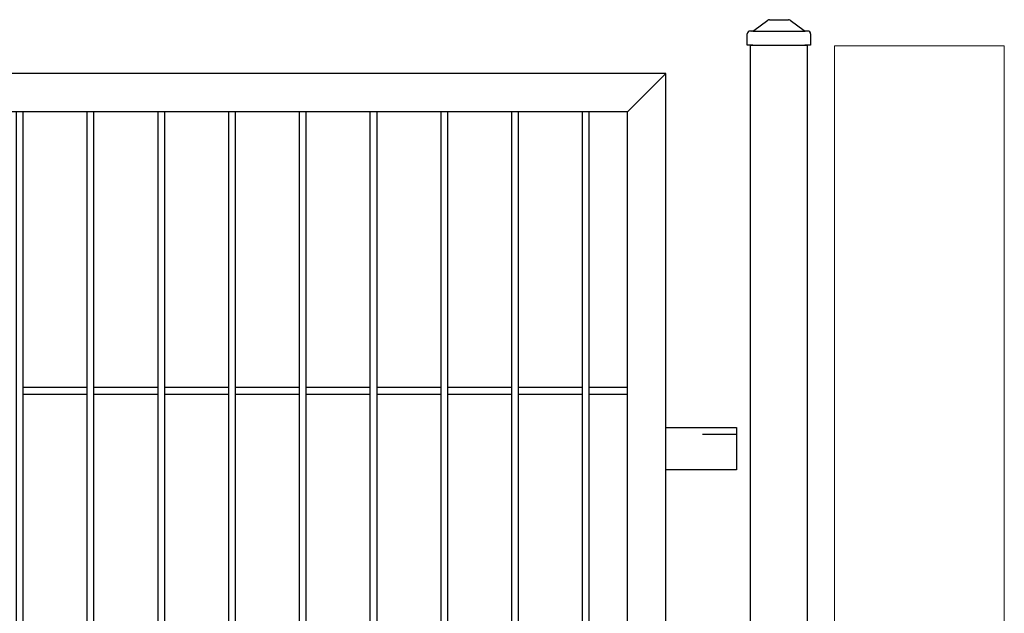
# Model space of a CAD drawing. Header units: inches. Extents: x 43593 to 117387, y -66787 to -26237.
# Tile 134 of 256: x 50337 to 50407, y -33564 to -33522. Entities that reach past the tile are written whole.
import ezdxf

# ---------------------------------------------------------------- set-up
doc = ezdxf.new("R2010")
doc.units = ezdxf.units.IN
doc.header["$MEASUREMENT"] = 0
doc.linetypes.add('ACAD_ISO03W100', pattern=[30, 12, -18])
doc.layers.get('0').update_dxf_attribs({"lineweight": 0})
doc.layers.add('--ogr.-panele', color=252, linetype='Continuous', lineweight=0)
doc.layers.add('AW OGRODZENIA', color=253, linetype='Continuous')

# ---------------------------------------------------------------- blocks, each defined once
blk = doc.blocks.new('daszek_80x80')
for p, q in [((-35.7, 20.8), (-15.8, 35.2)), ((-13.4, 36), (13.4, 36)), ((15.8, 35.2), (35.7, 20.8)), ((-44.8, 0), (-44.8, 16)), ((-36.8, 20), (-40.8, 20)), ((-36.8, 20), (36.8, 20)), ((40.7, 20), (36.8, 20)), ((44.8, 16), (44.8, 0)), ((-36.8, 0), (-44.8, 0)), ((-36.8, 0), (36.8, 0)), ((44.8, 0), (36.8, 0))]:
    blk.add_line(p, q)
for centre, start, end in [((-13.4, 32), 90, 126.0274), ((13.4, 32), 53.9726, 90), ((-40.8, 16), 90, 180), ((-38.1, 24), 270, 306.0274), ((38.1, 24), 233.9726, 270), ((40.7, 16), 0, 90)]:
    blk.add_arc(centre, 4, start, end)

msp = doc.modelspace()

# ---------------------------------------------------------------- linework, layer by layer
at = {"layer": '--ogr.-panele', "color": 0}
for p, q in [((50392.968, -33524.257), (50392.968, -33677.764)), ((50394.891, -33524.295), (50394.891, -33677.802)), ((50406.891, -33524.295), (50394.891, -33524.295)), ((50406.891, -33677.802), (50406.891, -33524.295))]:
    msp.add_line(p, q, dxfattribs=at)
at = {"layer": 'AW OGRODZENIA'}
for p, q in [((50382.968, -33526.257), (50380.268, -33528.957)), ((50337.568, -33548.418), (50342.072, -33548.418)), ((50337.568, -33548.418), (50342.072, -33548.418)), ((50337.568, -33548.418), (50342.072, -33548.418)), ((50337.568, -33548.418), (50342.072, -33548.418)), ((50337.568, -33548.418), (50342.072, -33548.418)), ((50337.568, -33548.418), (50342.072, -33548.418)), ((50337.568, -33548.418), (50342.072, -33548.418)), ((50337.568, -33548.418), (50342.072, -33548.418)), ((50337.568, -33548.418), (50342.072, -33548.418)), ((50337.568, -33548.418), (50342.072, -33548.418)), ((50337.568, -33548.418), (50342.072, -33548.418)), ((50337.568, -33548.418), (50342.072, -33548.418)), ((50337.568, -33548.418), (50342.072, -33548.418)), ((50337.568, -33548.418), (50342.072, -33548.418)), ((50337.568, -33548.418), (50342.072, -33548.418)), ((50337.568, -33548.418), (50342.072, -33548.418)), ((50337.568, -33548.418), (50342.072, -33548.418)), ((50337.568, -33548.418), (50342.072, -33548.418)), ((50337.568, -33548.418), (50342.072, -33548.418)), ((50337.568, -33548.418), (50342.072, -33548.418)), ((50337.568, -33548.418), (50342.072, -33548.418)), ((50337.568, -33548.418), (50342.072, -33548.418)), ((50337.568, -33548.418), (50342.072, -33548.418)), ((50337.568, -33548.418), (50342.072, -33548.418)), ((50337.568, -33548.418), (50342.072, -33548.418)), ((50342.568, -33548.418), (50347.072, -33548.418)), ((50342.568, -33548.418), (50347.072, -33548.418)), ((50342.568, -33548.418), (50347.072, -33548.418)), ((50342.568, -33548.418), (50347.072, -33548.418)), ((50342.568, -33548.418), (50347.072, -33548.418)), ((50342.568, -33548.418), (50347.072, -33548.418)), ((50342.568, -33548.418), (50347.072, -33548.418)), ((50342.568, -33548.418), (50347.072, -33548.418)), ((50342.568, -33548.418), (50347.072, -33548.418)), ((50342.568, -33548.418), (50347.072, -33548.418)), ((50342.568, -33548.418), (50347.072, -33548.418)), ((50342.568, -33548.418), (50347.072, -33548.418)), ((50342.568, -33548.418), (50347.072, -33548.418)), ((50342.568, -33548.418), (50347.072, -33548.418)), ((50342.568, -33548.418), (50347.072, -33548.418)), ((50342.568, -33548.418), (50347.072, -33548.418)), ((50342.568, -33548.418), (50347.072, -33548.418)), ((50342.568, -33548.418), (50347.072, -33548.418)), ((50342.568, -33548.418), (50347.072, -33548.418)), ((50342.568, -33548.418), (50347.072, -33548.418)), ((50342.568, -33548.418), (50347.072, -33548.418)), ((50342.568, -33548.418), (50347.072, -33548.418)), ((50342.568, -33548.418), (50347.072, -33548.418)), ((50342.568, -33548.418), (50347.072, -33548.418)), ((50342.568, -33548.418), (50347.072, -33548.418)), ((50347.568, -33548.418), (50352.072, -33548.418)), ((50347.568, -33548.418), (50352.072, -33548.418)), ((50347.568, -33548.418), (50352.072, -33548.418)), ((50347.568, -33548.418), (50352.072, -33548.418)), ((50347.568, -33548.418), (50352.072, -33548.418)), ((50347.568, -33548.418), (50352.072, -33548.418)), ((50347.568, -33548.418), (50352.072, -33548.418)), ((50347.568, -33548.418), (50352.072, -33548.418)), ((50347.568, -33548.418), (50352.072, -33548.418)), ((50347.568, -33548.418), (50352.072, -33548.418)), ((50347.568, -33548.418), (50352.072, -33548.418)), ((50347.568, -33548.418), (50352.072, -33548.418)), ((50347.568, -33548.418), (50352.072, -33548.418)), ((50347.568, -33548.418), (50352.072, -33548.418)), ((50347.568, -33548.418), (50352.072, -33548.418)), ((50347.568, -33548.418), (50352.072, -33548.418)), ((50347.568, -33548.418), (50352.072, -33548.418)), ((50347.568, -33548.418), (50352.072, -33548.418)), ((50347.568, -33548.418), (50352.072, -33548.418)), ((50347.568, -33548.418), (50352.072, -33548.418)), ((50347.568, -33548.418), (50352.072, -33548.418)), ((50347.568, -33548.418), (50352.072, -33548.418)), ((50347.568, -33548.418), (50352.072, -33548.418)), ((50347.568, -33548.418), (50352.072, -33548.418)), ((50347.568, -33548.418), (50352.072, -33548.418)), ((50352.568, -33548.418), (50357.072, -33548.418)), ((50352.568, -33548.418), (50357.072, -33548.418)), ((50352.568, -33548.418), (50357.072, -33548.418)), ((50352.568, -33548.418), (50357.072, -33548.418)), ((50352.568, -33548.418), (50357.072, -33548.418)), ((50352.568, -33548.418), (50357.072, -33548.418)), ((50352.568, -33548.418), (50357.072, -33548.418)), ((50352.568, -33548.418), (50357.072, -33548.418)), ((50352.568, -33548.418), (50357.072, -33548.418)), ((50352.568, -33548.418), (50357.072, -33548.418)), ((50352.568, -33548.418), (50357.072, -33548.418)), ((50352.568, -33548.418), (50357.072, -33548.418)), ((50352.568, -33548.418), (50357.072, -33548.418)), ((50352.568, -33548.418), (50357.072, -33548.418)), ((50352.568, -33548.418), (50357.072, -33548.418)), ((50352.568, -33548.418), (50357.072, -33548.418)), ((50352.568, -33548.418), (50357.072, -33548.418)), ((50352.568, -33548.418), (50357.072, -33548.418)), ((50352.568, -33548.418), (50357.072, -33548.418)), ((50352.568, -33548.418), (50357.072, -33548.418)), ((50352.568, -33548.418), (50357.072, -33548.418)), ((50352.568, -33548.418), (50357.072, -33548.418)), ((50352.568, -33548.418), (50357.072, -33548.418)), ((50352.568, -33548.418), (50357.072, -33548.418)), ((50352.568, -33548.418), (50357.072, -33548.418)), ((50357.568, -33548.418), (50362.072, -33548.418)), ((50357.568, -33548.418), (50362.072, -33548.418)), ((50357.568, -33548.418), (50362.072, -33548.418)), ((50357.568, -33548.418), (50362.072, -33548.418)), ((50357.568, -33548.418), (50362.072, -33548.418)), ((50357.568, -33548.418), (50362.072, -33548.418)), ((50357.568, -33548.418), (50362.072, -33548.418)), ((50357.568, -33548.418), (50362.072, -33548.418)), ((50357.568, -33548.418), (50362.072, -33548.418)), ((50357.568, -33548.418), (50362.072, -33548.418)), ((50357.568, -33548.418), (50362.072, -33548.418)), ((50357.568, -33548.418), (50362.072, -33548.418)), ((50357.568, -33548.418), (50362.072, -33548.418)), ((50357.568, -33548.418), (50362.072, -33548.418)), ((50357.568, -33548.418), (50362.072, -33548.418)), ((50357.568, -33548.418), (50362.072, -33548.418)), ((50357.568, -33548.418), (50362.072, -33548.418)), ((50357.568, -33548.418), (50362.072, -33548.418)), ((50357.568, -33548.418), (50362.072, -33548.418)), ((50357.568, -33548.418), (50362.072, -33548.418)), ((50357.568, -33548.418), (50362.072, -33548.418)), ((50357.568, -33548.418), (50362.072, -33548.418)), ((50357.568, -33548.418), (50362.072, -33548.418)), ((50357.568, -33548.418), (50362.072, -33548.418)), ((50357.568, -33548.418), (50362.072, -33548.418)), ((50362.568, -33548.418), (50367.072, -33548.418)), ((50362.568, -33548.418), (50367.072, -33548.418)), ((50362.568, -33548.418), (50367.072, -33548.418)), ((50362.568, -33548.418), (50367.072, -33548.418)), ((50362.568, -33548.418), (50367.072, -33548.418)), ((50362.568, -33548.418), (50367.072, -33548.418)), ((50362.568, -33548.418), (50367.072, -33548.418)), ((50362.568, -33548.418), (50367.072, -33548.418)), ((50362.568, -33548.418), (50367.072, -33548.418)), ((50362.568, -33548.418), (50367.072, -33548.418)), ((50362.568, -33548.418), (50367.072, -33548.418)), ((50362.568, -33548.418), (50367.072, -33548.418)), ((50362.568, -33548.418), (50367.072, -33548.418)), ((50362.568, -33548.418), (50367.072, -33548.418)), ((50362.568, -33548.418), (50367.072, -33548.418)), ((50362.568, -33548.418), (50367.072, -33548.418)), ((50362.568, -33548.418), (50367.072, -33548.418)), ((50362.568, -33548.418), (50367.072, -33548.418)), ((50362.568, -33548.418), (50367.072, -33548.418)), ((50362.568, -33548.418), (50367.072, -33548.418)), ((50362.568, -33548.418), (50367.072, -33548.418)), ((50362.568, -33548.418), (50367.072, -33548.418)), ((50362.568, -33548.418), (50367.072, -33548.418)), ((50362.568, -33548.418), (50367.072, -33548.418)), ((50362.568, -33548.418), (50367.072, -33548.418)), ((50367.568, -33548.418), (50372.072, -33548.418)), ((50367.568, -33548.418), (50372.072, -33548.418)), ((50367.568, -33548.418), (50372.072, -33548.418)), ((50367.568, -33548.418), (50372.072, -33548.418)), ((50367.568, -33548.418), (50372.072, -33548.418)), ((50367.568, -33548.418), (50372.072, -33548.418)), ((50367.568, -33548.418), (50372.072, -33548.418)), ((50367.568, -33548.418), (50372.072, -33548.418)), ((50367.568, -33548.418), (50372.072, -33548.418)), ((50367.568, -33548.418), (50372.072, -33548.418)), ((50367.568, -33548.418), (50372.072, -33548.418)), ((50367.568, -33548.418), (50372.072, -33548.418)), ((50367.568, -33548.418), (50372.072, -33548.418)), ((50367.568, -33548.418), (50372.072, -33548.418)), ((50367.568, -33548.418), (50372.072, -33548.418)), ((50367.568, -33548.418), (50372.072, -33548.418)), ((50367.568, -33548.418), (50372.072, -33548.418)), ((50367.568, -33548.418), (50372.072, -33548.418)), ((50367.568, -33548.418), (50372.072, -33548.418)), ((50367.568, -33548.418), (50372.072, -33548.418)), ((50367.568, -33548.418), (50372.072, -33548.418)), ((50367.568, -33548.418), (50372.072, -33548.418)), ((50367.568, -33548.418), (50372.072, -33548.418)), ((50367.568, -33548.418), (50372.072, -33548.418)), ((50367.568, -33548.418), (50372.072, -33548.418)), ((50372.568, -33548.418), (50377.072, -33548.418)), ((50372.568, -33548.418), (50377.072, -33548.418)), ((50372.568, -33548.418), (50377.072, -33548.418)), ((50372.568, -33548.418), (50377.072, -33548.418)), ((50372.568, -33548.418), (50377.072, -33548.418)), ((50372.568, -33548.418), (50377.072, -33548.418)), ((50372.568, -33548.418), (50377.072, -33548.418)), ((50372.568, -33548.418), (50377.072, -33548.418)), ((50372.568, -33548.418), (50377.072, -33548.418)), ((50372.568, -33548.418), (50377.072, -33548.418)), ((50372.568, -33548.418), (50377.072, -33548.418)), ((50372.568, -33548.418), (50377.072, -33548.418)), ((50372.568, -33548.418), (50377.072, -33548.418)), ((50372.568, -33548.418), (50377.072, -33548.418)), ((50372.568, -33548.418), (50377.072, -33548.418)), ((50372.568, -33548.418), (50377.072, -33548.418)), ((50372.568, -33548.418), (50377.072, -33548.418)), ((50372.568, -33548.418), (50377.072, -33548.418)), ((50372.568, -33548.418), (50377.072, -33548.418)), ((50372.568, -33548.418), (50377.072, -33548.418)), ((50372.568, -33548.418), (50377.072, -33548.418)), ((50372.568, -33548.418), (50377.072, -33548.418)), ((50372.568, -33548.418), (50377.072, -33548.418)), ((50372.568, -33548.418), (50377.072, -33548.418)), ((50372.568, -33548.418), (50377.072, -33548.418)), ((50377.568, -33548.418), (50380.268, -33548.418)), ((50377.568, -33548.418), (50380.268, -33548.418)), ((50377.568, -33548.418), (50380.268, -33548.418)), ((50377.568, -33548.418), (50380.268, -33548.418)), ((50377.568, -33548.418), (50380.268, -33548.418)), ((50377.568, -33548.418), (50380.268, -33548.418)), ((50377.568, -33548.418), (50380.268, -33548.418)), ((50377.568, -33548.418), (50380.268, -33548.418)), ((50377.568, -33548.418), (50380.268, -33548.418)), ((50377.568, -33548.418), (50380.268, -33548.418)), ((50377.568, -33548.418), (50380.268, -33548.418)), ((50377.568, -33548.418), (50380.268, -33548.418)), ((50377.568, -33548.418), (50380.268, -33548.418)), ((50377.568, -33548.418), (50380.268, -33548.418)), ((50377.568, -33548.418), (50380.268, -33548.418)), ((50377.568, -33548.418), (50380.268, -33548.418)), ((50377.568, -33548.418), (50380.268, -33548.418)), ((50377.568, -33548.418), (50380.268, -33548.418)), ((50377.568, -33548.418), (50380.268, -33548.418)), ((50377.568, -33548.418), (50380.268, -33548.418)), ((50377.568, -33548.418), (50380.268, -33548.418)), ((50377.568, -33548.418), (50380.268, -33548.418)), ((50377.568, -33548.418), (50380.268, -33548.418)), ((50377.568, -33548.418), (50380.268, -33548.418)), ((50377.568, -33548.418), (50380.268, -33548.418)), ((50337.568, -33548.918), (50342.072, -33548.918)), ((50337.568, -33548.918), (50342.072, -33548.918)), ((50337.568, -33548.918), (50342.072, -33548.918)), ((50337.568, -33548.918), (50342.072, -33548.918)), ((50337.568, -33548.918), (50342.072, -33548.918)), ((50337.568, -33548.918), (50342.072, -33548.918)), ((50337.568, -33548.918), (50342.072, -33548.918)), ((50337.568, -33548.918), (50342.072, -33548.918)), ((50337.568, -33548.918), (50342.072, -33548.918)), ((50337.568, -33548.918), (50342.072, -33548.918)), ((50337.568, -33548.918), (50342.072, -33548.918)), ((50337.568, -33548.918), (50342.072, -33548.918)), ((50337.568, -33548.918), (50342.072, -33548.918)), ((50337.568, -33548.918), (50342.072, -33548.918)), ((50337.568, -33548.918), (50342.072, -33548.918)), ((50337.568, -33548.918), (50342.072, -33548.918)), ((50337.568, -33548.918), (50342.072, -33548.918)), ((50337.568, -33548.918), (50342.072, -33548.918)), ((50337.568, -33548.918), (50342.072, -33548.918)), ((50337.568, -33548.918), (50342.072, -33548.918)), ((50337.568, -33548.918), (50342.072, -33548.918)), ((50337.568, -33548.918), (50342.072, -33548.918)), ((50337.568, -33548.918), (50342.072, -33548.918)), ((50337.568, -33548.918), (50342.072, -33548.918)), ((50337.568, -33548.918), (50342.072, -33548.918)), ((50342.568, -33548.918), (50347.072, -33548.918)), ((50342.568, -33548.918), (50347.072, -33548.918)), ((50342.568, -33548.918), (50347.072, -33548.918)), ((50342.568, -33548.918), (50347.072, -33548.918)), ((50342.568, -33548.918), (50347.072, -33548.918)), ((50342.568, -33548.918), (50347.072, -33548.918)), ((50342.568, -33548.918), (50347.072, -33548.918)), ((50342.568, -33548.918), (50347.072, -33548.918)), ((50342.568, -33548.918), (50347.072, -33548.918)), ((50342.568, -33548.918), (50347.072, -33548.918)), ((50342.568, -33548.918), (50347.072, -33548.918)), ((50342.568, -33548.918), (50347.072, -33548.918)), ((50342.568, -33548.918), (50347.072, -33548.918)), ((50342.568, -33548.918), (50347.072, -33548.918)), ((50342.568, -33548.918), (50347.072, -33548.918)), ((50342.568, -33548.918), (50347.072, -33548.918)), ((50342.568, -33548.918), (50347.072, -33548.918)), ((50342.568, -33548.918), (50347.072, -33548.918)), ((50342.568, -33548.918), (50347.072, -33548.918)), ((50342.568, -33548.918), (50347.072, -33548.918)), ((50342.568, -33548.918), (50347.072, -33548.918)), ((50342.568, -33548.918), (50347.072, -33548.918)), ((50342.568, -33548.918), (50347.072, -33548.918)), ((50342.568, -33548.918), (50347.072, -33548.918)), ((50342.568, -33548.918), (50347.072, -33548.918)), ((50347.568, -33548.918), (50352.072, -33548.918)), ((50347.568, -33548.918), (50352.072, -33548.918)), ((50347.568, -33548.918), (50352.072, -33548.918)), ((50347.568, -33548.918), (50352.072, -33548.918)), ((50347.568, -33548.918), (50352.072, -33548.918)), ((50347.568, -33548.918), (50352.072, -33548.918)), ((50347.568, -33548.918), (50352.072, -33548.918)), ((50347.568, -33548.918), (50352.072, -33548.918)), ((50347.568, -33548.918), (50352.072, -33548.918)), ((50347.568, -33548.918), (50352.072, -33548.918)), ((50347.568, -33548.918), (50352.072, -33548.918)), ((50347.568, -33548.918), (50352.072, -33548.918)), ((50347.568, -33548.918), (50352.072, -33548.918)), ((50347.568, -33548.918), (50352.072, -33548.918)), ((50347.568, -33548.918), (50352.072, -33548.918)), ((50347.568, -33548.918), (50352.072, -33548.918)), ((50347.568, -33548.918), (50352.072, -33548.918)), ((50347.568, -33548.918), (50352.072, -33548.918)), ((50347.568, -33548.918), (50352.072, -33548.918)), ((50347.568, -33548.918), (50352.072, -33548.918)), ((50347.568, -33548.918), (50352.072, -33548.918)), ((50347.568, -33548.918), (50352.072, -33548.918)), ((50347.568, -33548.918), (50352.072, -33548.918)), ((50347.568, -33548.918), (50352.072, -33548.918)), ((50347.568, -33548.918), (50352.072, -33548.918)), ((50352.568, -33548.918), (50357.072, -33548.918)), ((50352.568, -33548.918), (50357.072, -33548.918)), ((50352.568, -33548.918), (50357.072, -33548.918)), ((50352.568, -33548.918), (50357.072, -33548.918)), ((50352.568, -33548.918), (50357.072, -33548.918)), ((50352.568, -33548.918), (50357.072, -33548.918)), ((50352.568, -33548.918), (50357.072, -33548.918)), ((50352.568, -33548.918), (50357.072, -33548.918)), ((50352.568, -33548.918), (50357.072, -33548.918)), ((50352.568, -33548.918), (50357.072, -33548.918)), ((50352.568, -33548.918), (50357.072, -33548.918)), ((50352.568, -33548.918), (50357.072, -33548.918)), ((50352.568, -33548.918), (50357.072, -33548.918)), ((50352.568, -33548.918), (50357.072, -33548.918)), ((50352.568, -33548.918), (50357.072, -33548.918)), ((50352.568, -33548.918), (50357.072, -33548.918)), ((50352.568, -33548.918), (50357.072, -33548.918)), ((50352.568, -33548.918), (50357.072, -33548.918)), ((50352.568, -33548.918), (50357.072, -33548.918)), ((50352.568, -33548.918), (50357.072, -33548.918)), ((50352.568, -33548.918), (50357.072, -33548.918)), ((50352.568, -33548.918), (50357.072, -33548.918)), ((50352.568, -33548.918), (50357.072, -33548.918)), ((50352.568, -33548.918), (50357.072, -33548.918)), ((50352.568, -33548.918), (50357.072, -33548.918)), ((50357.568, -33548.918), (50362.072, -33548.918)), ((50357.568, -33548.918), (50362.072, -33548.918)), ((50357.568, -33548.918), (50362.072, -33548.918)), ((50357.568, -33548.918), (50362.072, -33548.918)), ((50357.568, -33548.918), (50362.072, -33548.918)), ((50357.568, -33548.918), (50362.072, -33548.918)), ((50357.568, -33548.918), (50362.072, -33548.918)), ((50357.568, -33548.918), (50362.072, -33548.918)), ((50357.568, -33548.918), (50362.072, -33548.918)), ((50357.568, -33548.918), (50362.072, -33548.918)), ((50357.568, -33548.918), (50362.072, -33548.918)), ((50357.568, -33548.918), (50362.072, -33548.918)), ((50357.568, -33548.918), (50362.072, -33548.918)), ((50357.568, -33548.918), (50362.072, -33548.918)), ((50357.568, -33548.918), (50362.072, -33548.918)), ((50357.568, -33548.918), (50362.072, -33548.918)), ((50357.568, -33548.918), (50362.072, -33548.918)), ((50357.568, -33548.918), (50362.072, -33548.918)), ((50357.568, -33548.918), (50362.072, -33548.918)), ((50357.568, -33548.918), (50362.072, -33548.918)), ((50357.568, -33548.918), (50362.072, -33548.918)), ((50357.568, -33548.918), (50362.072, -33548.918)), ((50357.568, -33548.918), (50362.072, -33548.918)), ((50357.568, -33548.918), (50362.072, -33548.918)), ((50357.568, -33548.918), (50362.072, -33548.918)), ((50362.568, -33548.918), (50367.072, -33548.918)), ((50362.568, -33548.918), (50367.072, -33548.918)), ((50362.568, -33548.918), (50367.072, -33548.918)), ((50362.568, -33548.918), (50367.072, -33548.918)), ((50362.568, -33548.918), (50367.072, -33548.918)), ((50362.568, -33548.918), (50367.072, -33548.918)), ((50362.568, -33548.918), (50367.072, -33548.918)), ((50362.568, -33548.918), (50367.072, -33548.918)), ((50362.568, -33548.918), (50367.072, -33548.918)), ((50362.568, -33548.918), (50367.072, -33548.918)), ((50362.568, -33548.918), (50367.072, -33548.918)), ((50362.568, -33548.918), (50367.072, -33548.918)), ((50362.568, -33548.918), (50367.072, -33548.918)), ((50362.568, -33548.918), (50367.072, -33548.918)), ((50362.568, -33548.918), (50367.072, -33548.918)), ((50362.568, -33548.918), (50367.072, -33548.918)), ((50362.568, -33548.918), (50367.072, -33548.918)), ((50362.568, -33548.918), (50367.072, -33548.918)), ((50362.568, -33548.918), (50367.072, -33548.918)), ((50362.568, -33548.918), (50367.072, -33548.918)), ((50362.568, -33548.918), (50367.072, -33548.918)), ((50362.568, -33548.918), (50367.072, -33548.918)), ((50362.568, -33548.918), (50367.072, -33548.918)), ((50362.568, -33548.918), (50367.072, -33548.918)), ((50362.568, -33548.918), (50367.072, -33548.918)), ((50367.568, -33548.918), (50372.072, -33548.918)), ((50367.568, -33548.918), (50372.072, -33548.918)), ((50367.568, -33548.918), (50372.072, -33548.918)), ((50367.568, -33548.918), (50372.072, -33548.918)), ((50367.568, -33548.918), (50372.072, -33548.918)), ((50367.568, -33548.918), (50372.072, -33548.918)), ((50367.568, -33548.918), (50372.072, -33548.918)), ((50367.568, -33548.918), (50372.072, -33548.918)), ((50367.568, -33548.918), (50372.072, -33548.918)), ((50367.568, -33548.918), (50372.072, -33548.918)), ((50367.568, -33548.918), (50372.072, -33548.918)), ((50367.568, -33548.918), (50372.072, -33548.918)), ((50367.568, -33548.918), (50372.072, -33548.918)), ((50367.568, -33548.918), (50372.072, -33548.918)), ((50367.568, -33548.918), (50372.072, -33548.918)), ((50367.568, -33548.918), (50372.072, -33548.918)), ((50367.568, -33548.918), (50372.072, -33548.918)), ((50367.568, -33548.918), (50372.072, -33548.918)), ((50367.568, -33548.918), (50372.072, -33548.918)), ((50367.568, -33548.918), (50372.072, -33548.918)), ((50367.568, -33548.918), (50372.072, -33548.918)), ((50367.568, -33548.918), (50372.072, -33548.918)), ((50367.568, -33548.918), (50372.072, -33548.918)), ((50367.568, -33548.918), (50372.072, -33548.918)), ((50367.568, -33548.918), (50372.072, -33548.918)), ((50372.568, -33548.918), (50377.072, -33548.918)), ((50372.568, -33548.918), (50377.072, -33548.918)), ((50372.568, -33548.918), (50377.072, -33548.918)), ((50372.568, -33548.918), (50377.072, -33548.918)), ((50372.568, -33548.918), (50377.072, -33548.918)), ((50372.568, -33548.918), (50377.072, -33548.918)), ((50372.568, -33548.918), (50377.072, -33548.918)), ((50372.568, -33548.918), (50377.072, -33548.918)), ((50372.568, -33548.918), (50377.072, -33548.918)), ((50372.568, -33548.918), (50377.072, -33548.918)), ((50372.568, -33548.918), (50377.072, -33548.918)), ((50372.568, -33548.918), (50377.072, -33548.918)), ((50372.568, -33548.918), (50377.072, -33548.918)), ((50372.568, -33548.918), (50377.072, -33548.918)), ((50372.568, -33548.918), (50377.072, -33548.918)), ((50372.568, -33548.918), (50377.072, -33548.918)), ((50372.568, -33548.918), (50377.072, -33548.918)), ((50372.568, -33548.918), (50377.072, -33548.918)), ((50372.568, -33548.918), (50377.072, -33548.918)), ((50372.568, -33548.918), (50377.072, -33548.918)), ((50372.568, -33548.918), (50377.072, -33548.918)), ((50372.568, -33548.918), (50377.072, -33548.918)), ((50372.568, -33548.918), (50377.072, -33548.918)), ((50372.568, -33548.918), (50377.072, -33548.918)), ((50372.568, -33548.918), (50377.072, -33548.918)), ((50377.568, -33548.918), (50380.268, -33548.918)), ((50377.568, -33548.918), (50380.268, -33548.918)), ((50377.568, -33548.918), (50380.268, -33548.918)), ((50377.568, -33548.918), (50380.268, -33548.918)), ((50377.568, -33548.918), (50380.268, -33548.918)), ((50377.568, -33548.918), (50380.268, -33548.918)), ((50377.568, -33548.918), (50380.268, -33548.918)), ((50377.568, -33548.918), (50380.268, -33548.918)), ((50377.568, -33548.918), (50380.268, -33548.918)), ((50377.568, -33548.918), (50380.268, -33548.918)), ((50377.568, -33548.918), (50380.268, -33548.918)), ((50377.568, -33548.918), (50380.268, -33548.918)), ((50377.568, -33548.918), (50380.268, -33548.918)), ((50377.568, -33548.918), (50380.268, -33548.918)), ((50377.568, -33548.918), (50380.268, -33548.918)), ((50377.568, -33548.918), (50380.268, -33548.918)), ((50377.568, -33548.918), (50380.268, -33548.918)), ((50377.568, -33548.918), (50380.268, -33548.918)), ((50377.568, -33548.918), (50380.268, -33548.918)), ((50377.568, -33548.918), (50380.268, -33548.918)), ((50377.568, -33548.918), (50380.268, -33548.918)), ((50377.568, -33548.918), (50380.268, -33548.918)), ((50377.568, -33548.918), (50380.268, -33548.918)), ((50377.568, -33548.918), (50380.268, -33548.918)), ((50377.568, -33548.918), (50380.268, -33548.918)), ((50382.968, -33551.257), (50387.968, -33551.257)), ((50387.968, -33551.257), (50387.968, -33554.257)), ((50387.968, -33551.257), (50387.968, -33554.257)), ((50387.968, -33554.257), (50382.968, -33554.257))]:
    msp.add_line(p, q, dxfattribs=at)
at = {"layer": 'AW OGRODZENIA', "linetype": 'ACAD_ISO03W100', "ltscale": 0.2}
msp.add_line((50387.968, -33551.757), (50382.968, -33551.757), dxfattribs=at)
at = {"layer": 'AW OGRODZENIA', "color": 0}
msp.add_lwpolyline([(50388.968, -33524.257), (50392.968, -33524.257), (50392.968, -33677.764), (50388.968, -33677.764)], close=True, dxfattribs=at)
at = {"layer": 'AW OGRODZENIA'}
for points in [[(50142.968, -33646.257), (50382.968, -33646.257), (50382.968, -33526.257), (50142.968, -33526.257)], [(50145.668, -33643.557), (50380.268, -33643.557), (50380.268, -33528.957), (50145.668, -33528.957)], [(50337.568, -33528.957), (50337.072, -33528.957), (50337.072, -33643.557), (50337.568, -33643.557)], [(50342.568, -33528.957), (50342.072, -33528.957), (50342.072, -33643.557), (50342.568, -33643.557)], [(50347.568, -33528.957), (50347.072, -33528.957), (50347.072, -33643.557), (50347.568, -33643.557)], [(50352.568, -33528.957), (50352.072, -33528.957), (50352.072, -33643.557), (50352.568, -33643.557)], [(50357.568, -33528.957), (50357.072, -33528.957), (50357.072, -33643.557), (50357.568, -33643.557)], [(50362.568, -33528.957), (50362.072, -33528.957), (50362.072, -33643.557), (50362.568, -33643.557)], [(50367.568, -33528.957), (50367.072, -33528.957), (50367.072, -33643.557), (50367.568, -33643.557)], [(50372.568, -33528.957), (50372.072, -33528.957), (50372.072, -33643.557), (50372.568, -33643.557)], [(50377.568, -33528.957), (50377.072, -33528.957), (50377.072, -33643.557), (50377.568, -33643.557)]]:
    msp.add_lwpolyline(points, close=True, dxfattribs=at)

# ---------------------------------------------------------------- block references
at = {"layer": 'AW OGRODZENIA', "color": 0, "xscale": 0.05, "yscale": 0.05, "zscale": 0.05}
msp.add_blockref('daszek_80x80', (50390.968, -33524.257), dxfattribs=at)

doc.saveas('drawing.dxf')
